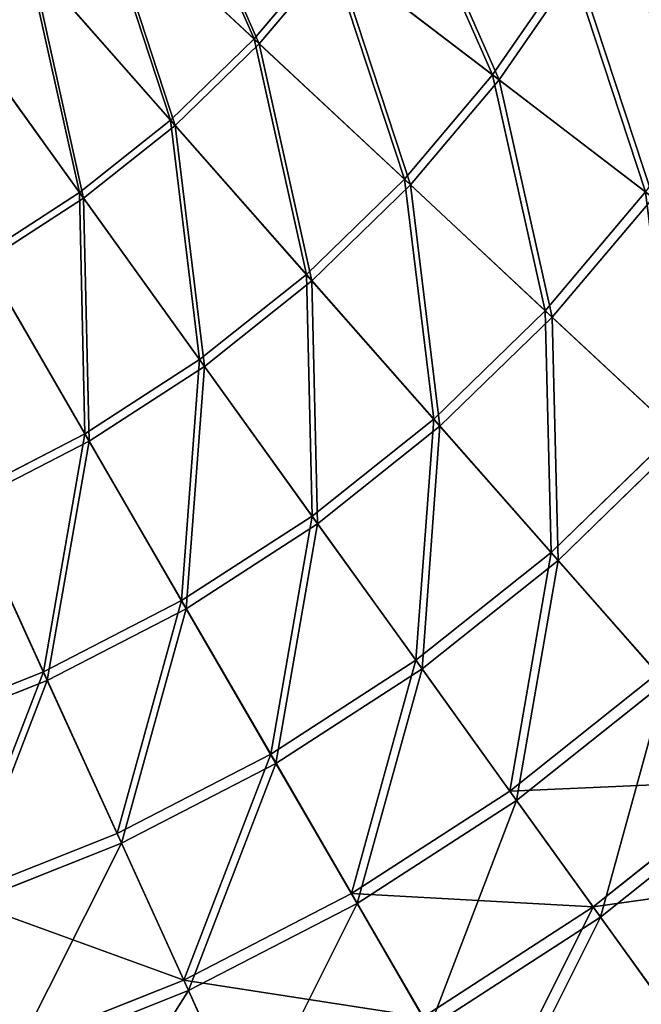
# Model space of a CAD drawing. Extents: x 0 to 335, y 0 to 335.
# Tile 22 of 101: x 210 to 252, y 48 to 114. Entities that reach past the tile are written whole.
import ezdxf

# ---------------------------------------------------------------- set-up
doc = ezdxf.new("R2010")
doc.units = 0
doc.layers.get('0').update_dxf_attribs({"color": 13, "linetype": 'CONTINUOUS'})

# ---------------------------------------------------------------- blocks, each defined once
blk = doc.blocks.new('GROUP_6')
for p, q in [((225.675, 113.025, 144.634), (215.025, 122.962, 151.515)), ((215.305, 122.701, 152.44), (226.02, 112.703, 145.517)), ((220.065, 107.575, 144.634), (210.44, 118.508, 151.515)), ((225.675, 113.025, 144.634), (230.724, 118.999, 144.634)), ((231.099, 118.712, 145.517), (226.02, 112.703, 145.517)), ((241.705, 110.606, 136.359), (230.724, 118.999, 144.634)), ((231.099, 118.712, 145.517), (242.147, 110.268, 137.192)), ((210.693, 118.221, 152.44), (220.376, 107.221, 145.517)), ((241.705, 110.606, 136.359), (246.914, 118.162, 136.359)), ((247.387, 117.869, 137.192), (242.147, 110.268, 137.192)), ((213.947, 102.701, 144.634), (205.44, 114.525, 151.515)), ((205.664, 114.214, 152.44), (214.223, 102.318, 145.517)), ((220.065, 107.575, 144.634), (225.675, 113.025, 144.634)), ((226.02, 112.703, 145.517), (220.376, 107.221, 145.517)), ((235.78, 103.596, 136.359), (225.675, 113.025, 144.634)), ((226.02, 112.703, 145.517), (236.187, 103.216, 137.192)), ((235.78, 103.596, 136.359), (241.705, 110.606, 136.359)), ((251.988, 102.746, 126.772), (241.705, 110.606, 136.359)), ((242.147, 110.268, 137.192), (236.187, 103.216, 137.192)), ((242.147, 110.268, 137.192), (252.492, 102.36, 127.547)), ((213.947, 102.701, 144.634), (220.065, 107.575, 144.634)), ((220.376, 107.221, 145.517), (214.223, 102.318, 145.517)), ((229.197, 97.201, 136.359), (220.065, 107.575, 144.634)), ((220.376, 107.221, 145.517), (229.565, 96.783, 137.192)), ((229.197, 97.201, 136.359), (235.78, 103.596, 136.359)), ((236.187, 103.216, 137.192), (229.565, 96.783, 137.192)), ((245.243, 94.766, 126.772), (235.78, 103.596, 136.359)), ((236.187, 103.216, 137.192), (245.708, 94.333, 127.547)), ((207.382, 98.45, 144.634), (213.947, 102.701, 144.634)), ((222.019, 91.481, 136.359), (213.947, 102.701, 144.634)), ((245.243, 94.766, 126.772), (251.988, 102.746, 126.772)), ((214.223, 102.318, 145.517), (207.618, 98.042, 145.517)), ((214.223, 102.318, 145.517), (222.344, 91.03, 137.192)), ((252.492, 102.36, 127.547), (245.708, 94.333, 127.547)), ((214.315, 86.493, 136.359), (207.382, 98.45, 144.634)), ((214.594, 86.012, 137.192), (207.618, 98.042, 145.517)), ((222.019, 91.481, 136.359), (229.197, 97.201, 136.359)), ((229.565, 96.783, 137.192), (222.344, 91.03, 137.192)), ((237.749, 87.486, 126.772), (229.197, 97.201, 136.359)), ((229.565, 96.783, 137.192), (238.169, 87.009, 127.547)), ((237.749, 87.486, 126.772), (245.243, 94.766, 126.772)), ((253.973, 86.621, 115.964), (245.243, 94.766, 126.772)), ((245.708, 94.333, 127.547), (238.169, 87.009, 127.547)), ((245.708, 94.333, 127.547), (254.49, 86.138, 116.673)), ((214.315, 86.493, 136.359), (222.019, 91.481, 136.359)), ((229.577, 80.975, 126.772), (222.019, 91.481, 136.359)), ((222.344, 91.03, 137.192), (214.594, 86.012, 137.192)), ((222.344, 91.03, 137.192), (229.948, 80.46, 127.547)), ((229.577, 80.975, 126.772), (237.749, 87.486, 126.772)), ((245.638, 78.524, 115.964), (237.749, 87.486, 126.772)), ((238.169, 87.009, 127.547), (229.948, 80.46, 127.547)), ((238.169, 87.009, 127.547), (246.106, 77.993, 116.673)), ((206.159, 82.284, 136.359), (214.315, 86.493, 136.359)), ((214.594, 86.012, 137.192), (206.389, 81.778, 137.192)), ((220.807, 75.297, 126.772), (214.315, 86.493, 136.359)), ((221.126, 74.748, 127.547), (214.594, 86.012, 137.192)), ((245.638, 78.524, 115.964), (253.973, 86.621, 115.964)), ((254.49, 86.138, 116.673), (246.106, 77.993, 116.673)), ((211.522, 70.506, 126.772), (206.159, 82.284, 136.359)), ((211.785, 69.928, 127.547), (206.389, 81.778, 137.192)), ((220.807, 75.297, 126.772), (229.577, 80.975, 126.772)), ((236.55, 71.284, 115.964), (229.577, 80.975, 126.772)), ((229.948, 80.46, 127.547), (221.126, 74.748, 127.547)), ((229.948, 80.46, 127.547), (236.964, 70.709, 116.673)), ((236.55, 71.284, 115.964), (245.638, 78.524, 115.964)), ((252.788, 70.402, 104.039), (245.638, 78.524, 115.964)), ((246.106, 77.993, 116.673), (236.964, 70.709, 116.673)), ((246.106, 77.993, 116.673), (253.3, 69.821, 104.675)), ((211.522, 70.506, 126.772), (220.807, 75.297, 126.772)), ((221.126, 74.748, 127.547), (211.785, 69.928, 127.547)), ((226.796, 64.969, 115.964), (220.807, 75.297, 126.772)), ((227.151, 64.356, 116.673), (221.126, 74.748, 127.547)), ((226.796, 64.969, 115.964), (236.55, 71.284, 115.964)), ((242.87, 62.5, 104.039), (236.55, 71.284, 115.964)), ((201.812, 66.647, 126.772), (211.522, 70.506, 126.772)), ((216.47, 59.64, 115.964), (211.522, 70.506, 126.772)), ((236.964, 70.709, 116.673), (227.151, 64.356, 116.673)), ((236.964, 70.709, 116.673), (243.322, 61.871, 104.675)), ((242.87, 62.5, 104.039), (252.788, 70.402, 104.039)), ((211.785, 69.928, 127.547), (202.018, 66.047, 127.547)), ((216.764, 58.996, 116.673), (211.785, 69.928, 127.547)), ((253.3, 69.821, 104.675), (243.322, 61.871, 104.675)), ((216.47, 59.64, 115.964), (226.796, 64.969, 115.964)), ((232.224, 55.608, 104.039), (226.796, 64.969, 115.964)), ((227.151, 64.356, 116.673), (216.764, 58.996, 116.673)), ((232.613, 54.938, 104.675), (227.151, 64.356, 116.673)), ((248.475, 54.708, 91.112), (259.131, 63.198, 91.112)), ((232.224, 55.608, 104.039), (242.87, 62.5, 104.039)), ((248.475, 54.708, 91.112), (242.87, 62.5, 104.039)), ((259.681, 62.572, 91.669), (248.962, 54.032, 91.669)), ((243.322, 61.871, 104.675), (232.613, 54.938, 104.675)), ((243.322, 61.871, 104.675), (248.962, 54.032, 91.669)), ((205.672, 55.349, 115.964), (216.47, 59.64, 115.964)), ((220.955, 49.792, 104.039), (216.47, 59.64, 115.964)), ((216.764, 58.996, 116.673), (205.9, 54.679, 116.673)), ((221.275, 49.087, 104.675), (216.764, 58.996, 116.673)), ((220.955, 49.792, 104.039), (232.224, 55.608, 104.039)), ((237.039, 47.304, 91.112), (232.224, 55.608, 104.039)), ((232.613, 54.938, 104.675), (221.275, 49.087, 104.675)), ((237.457, 46.583, 91.669), (232.613, 54.938, 104.675)), ((237.039, 47.304, 91.112), (248.475, 54.708, 91.112)), ((253.313, 47.984, 77.308), (248.475, 54.708, 91.112)), ((248.962, 54.032, 91.669), (237.457, 46.583, 91.669)), ((248.962, 54.032, 91.669), (253.829, 47.266, 77.78)), ((209.169, 45.109, 104.039), (220.955, 49.792, 104.039)), ((224.933, 41.056, 91.112), (220.955, 49.792, 104.039)), ((221.275, 49.087, 104.675), (209.419, 44.376, 104.675)), ((225.278, 40.298, 91.669), (221.275, 49.087, 104.675))]:
    blk.add_line(p, q)
mesh = blk.add_polyface()
corners = [(205.664, 114.214, 152.44), (200.607, 129.678, 157.895), (196.75, 126.605, 157.895), (210.693, 118.221, 152.44)]
mesh.append_faces([[corners[k] for k in face] for face in [(0, 1, 2), (1, 0, 3)]], dxfattribs={"vtx0": -1})
mesh = blk.add_polyface()
corners = [(219.151, 127.844, 151.515), (225.675, 113.025, 144.634), (215.025, 122.962, 151.515), (230.724, 118.999, 144.634)]
mesh.append_faces([[corners[k] for k in face] for face in [(0, 1, 2), (1, 0, 3)]], dxfattribs={"vtx0": -1})
mesh = blk.add_polyface()
corners = [(226.02, 112.703, 145.517), (219.455, 127.612, 152.44), (215.305, 122.701, 152.44), (231.099, 118.712, 145.517)]
mesh.append_faces([[corners[k] for k in face] for face in [(0, 1, 2), (1, 0, 3)]], dxfattribs={"vtx0": -1})
mesh = blk.add_polyface()
corners = [(251.357, 126.193, 136.359), (257.918, 111.348, 126.772), (246.914, 118.162, 136.359), (262.976, 120.491, 126.772)]
mesh.append_faces([[corners[k] for k in face] for face in [(0, 1, 2), (1, 0, 3)]], dxfattribs={"vtx0": -1})
mesh = blk.add_polyface()
corners = [(258.458, 111.014, 127.547), (251.856, 125.948, 137.192), (247.387, 117.869, 137.192), (263.546, 120.211, 127.547)]
mesh.append_faces([[corners[k] for k in face] for face in [(0, 1, 2), (1, 0, 3)]], dxfattribs={"vtx0": -1})
mesh = blk.add_polyface()
corners = [(235.163, 125.438, 144.634), (241.705, 110.606, 136.359), (230.724, 118.999, 144.634), (246.914, 118.162, 136.359)]
mesh.append_faces([[corners[k] for k in face] for face in [(0, 1, 2), (1, 0, 3)]], dxfattribs={"vtx0": -1})
mesh = blk.add_polyface()
corners = [(242.147, 110.268, 137.192), (235.564, 125.19, 145.517), (231.099, 118.712, 145.517), (247.387, 117.869, 137.192)]
mesh.append_faces([[corners[k] for k in face] for face in [(0, 1, 2), (1, 0, 3)]], dxfattribs={"vtx0": -1})
mesh = blk.add_polyface()
corners = [(215.025, 122.962, 151.515), (220.065, 107.575, 144.634), (210.44, 118.508, 151.515), (225.675, 113.025, 144.634)]
mesh.append_faces([[corners[k] for k in face] for face in [(0, 1, 2), (1, 0, 3)]], dxfattribs={"vtx0": -1})
mesh = blk.add_polyface()
corners = [(220.376, 107.221, 145.517), (215.305, 122.701, 152.44), (210.693, 118.221, 152.44), (226.02, 112.703, 145.517)]
mesh.append_faces([[corners[k] for k in face] for face in [(0, 1, 2), (1, 0, 3)]], dxfattribs={"vtx0": -1})
mesh = blk.add_polyface()
corners = [(210.44, 118.508, 151.515), (213.947, 102.701, 144.634), (205.44, 114.525, 151.515), (220.065, 107.575, 144.634)]
mesh.append_faces([[corners[k] for k in face] for face in [(0, 1, 2), (1, 0, 3)]], dxfattribs={"vtx0": -1})
mesh = blk.add_polyface()
corners = [(230.724, 118.999, 144.634), (235.78, 103.596, 136.359), (225.675, 113.025, 144.634), (241.705, 110.606, 136.359)]
mesh.append_faces([[corners[k] for k in face] for face in [(0, 1, 2), (1, 0, 3)]], dxfattribs={"vtx0": -1})
mesh = blk.add_polyface()
corners = [(236.187, 103.216, 137.192), (231.099, 118.712, 145.517), (226.02, 112.703, 145.517), (242.147, 110.268, 137.192)]
mesh.append_faces([[corners[k] for k in face] for face in [(0, 1, 2), (1, 0, 3)]], dxfattribs={"vtx0": -1})
mesh = blk.add_polyface()
corners = [(214.223, 102.318, 145.517), (210.693, 118.221, 152.44), (205.664, 114.214, 152.44), (220.376, 107.221, 145.517)]
mesh.append_faces([[corners[k] for k in face] for face in [(0, 1, 2), (1, 0, 3)]], dxfattribs={"vtx0": -1})
mesh = blk.add_polyface()
corners = [(246.914, 118.162, 136.359), (251.988, 102.746, 126.772), (241.705, 110.606, 136.359), (257.918, 111.348, 126.772)]
mesh.append_faces([[corners[k] for k in face] for face in [(0, 1, 2), (1, 0, 3)]], dxfattribs={"vtx0": -1})
mesh = blk.add_polyface()
corners = [(252.492, 102.36, 127.547), (247.387, 117.869, 137.192), (242.147, 110.268, 137.192), (258.458, 111.014, 127.547)]
mesh.append_faces([[corners[k] for k in face] for face in [(0, 1, 2), (1, 0, 3)]], dxfattribs={"vtx0": -1})
mesh = blk.add_polyface()
corners = [(205.44, 114.525, 151.515), (207.382, 98.45, 144.634), (200.075, 111.051, 151.515), (213.947, 102.701, 144.634)]
mesh.append_faces([[corners[k] for k in face] for face in [(0, 1, 2), (1, 0, 3)]], dxfattribs={"vtx0": -1})
mesh = blk.add_polyface()
corners = [(207.618, 98.042, 145.517), (205.664, 114.214, 152.44), (200.267, 110.72, 152.44), (214.223, 102.318, 145.517)]
mesh.append_faces([[corners[k] for k in face] for face in [(0, 1, 2), (1, 0, 3)]], dxfattribs={"vtx0": -1})
mesh = blk.add_polyface()
corners = [(225.675, 113.025, 144.634), (229.197, 97.201, 136.359), (220.065, 107.575, 144.634), (235.78, 103.596, 136.359)]
mesh.append_faces([[corners[k] for k in face] for face in [(0, 1, 2), (1, 0, 3)]], dxfattribs={"vtx0": -1})
mesh = blk.add_polyface()
corners = [(229.565, 96.783, 137.192), (226.02, 112.703, 145.517), (220.376, 107.221, 145.517), (236.187, 103.216, 137.192)]
mesh.append_faces([[corners[k] for k in face] for face in [(0, 1, 2), (1, 0, 3)]], dxfattribs={"vtx0": -1})
mesh = blk.add_polyface()
corners = [(241.705, 110.606, 136.359), (245.243, 94.766, 126.772), (235.78, 103.596, 136.359), (251.988, 102.746, 126.772)]
mesh.append_faces([[corners[k] for k in face] for face in [(0, 1, 2), (1, 0, 3)]], dxfattribs={"vtx0": -1})
mesh = blk.add_polyface()
corners = [(245.708, 94.333, 127.547), (242.147, 110.268, 137.192), (236.187, 103.216, 137.192), (252.492, 102.36, 127.547)]
mesh.append_faces([[corners[k] for k in face] for face in [(0, 1, 2), (1, 0, 3)]], dxfattribs={"vtx0": -1})
mesh = blk.add_polyface()
corners = [(220.065, 107.575, 144.634), (222.019, 91.481, 136.359), (213.947, 102.701, 144.634), (229.197, 97.201, 136.359)]
mesh.append_faces([[corners[k] for k in face] for face in [(0, 1, 2), (1, 0, 3)]], dxfattribs={"vtx0": -1})
mesh = blk.add_polyface()
corners = [(222.344, 91.03, 137.192), (220.376, 107.221, 145.517), (214.223, 102.318, 145.517), (229.565, 96.783, 137.192)]
mesh.append_faces([[corners[k] for k in face] for face in [(0, 1, 2), (1, 0, 3)]], dxfattribs={"vtx0": -1})
mesh = blk.add_polyface()
corners = [(235.78, 103.596, 136.359), (237.749, 87.486, 126.772), (229.197, 97.201, 136.359), (245.243, 94.766, 126.772)]
mesh.append_faces([[corners[k] for k in face] for face in [(0, 1, 2), (1, 0, 3)]], dxfattribs={"vtx0": -1})
mesh = blk.add_polyface()
corners = [(238.169, 87.009, 127.547), (236.187, 103.216, 137.192), (229.565, 96.783, 137.192), (245.708, 94.333, 127.547)]
mesh.append_faces([[corners[k] for k in face] for face in [(0, 1, 2), (1, 0, 3)]], dxfattribs={"vtx0": -1})
mesh = blk.add_polyface()
corners = [(213.947, 102.701, 144.634), (214.315, 86.493, 136.359), (207.382, 98.45, 144.634), (222.019, 91.481, 136.359)]
mesh.append_faces([[corners[k] for k in face] for face in [(0, 1, 2), (1, 0, 3)]], dxfattribs={"vtx0": -1})
mesh = blk.add_polyface()
corners = [(251.988, 102.746, 126.772), (253.973, 86.621, 115.964), (245.243, 94.766, 126.772), (261.474, 95.496, 115.964)]
mesh.append_faces([[corners[k] for k in face] for face in [(0, 1, 2), (1, 0, 3)]], dxfattribs={"vtx0": -1})
mesh = blk.add_polyface()
corners = [(214.594, 86.012, 137.192), (214.223, 102.318, 145.517), (207.618, 98.042, 145.517), (222.344, 91.03, 137.192)]
mesh.append_faces([[corners[k] for k in face] for face in [(0, 1, 2), (1, 0, 3)]], dxfattribs={"vtx0": -1})
mesh = blk.add_polyface()
corners = [(254.49, 86.138, 116.673), (252.492, 102.36, 127.547), (245.708, 94.333, 127.547), (262.036, 95.066, 116.673)]
mesh.append_faces([[corners[k] for k in face] for face in [(0, 1, 2), (1, 0, 3)]], dxfattribs={"vtx0": -1})
mesh = blk.add_polyface()
corners = [(207.382, 98.45, 144.634), (206.159, 82.284, 136.359), (200.431, 94.863, 144.634), (214.315, 86.493, 136.359)]
mesh.append_faces([[corners[k] for k in face] for face in [(0, 1, 2), (1, 0, 3)]], dxfattribs={"vtx0": -1})
mesh = blk.add_polyface()
corners = [(206.389, 81.778, 137.192), (207.618, 98.042, 145.517), (200.626, 94.433, 145.517), (214.594, 86.012, 137.192)]
mesh.append_faces([[corners[k] for k in face] for face in [(0, 1, 2), (1, 0, 3)]], dxfattribs={"vtx0": -1})
mesh = blk.add_polyface()
corners = [(229.197, 97.201, 136.359), (229.577, 80.975, 126.772), (222.019, 91.481, 136.359), (237.749, 87.486, 126.772)]
mesh.append_faces([[corners[k] for k in face] for face in [(0, 1, 2), (1, 0, 3)]], dxfattribs={"vtx0": -1})
mesh = blk.add_polyface()
corners = [(229.948, 80.46, 127.547), (229.565, 96.783, 137.192), (222.344, 91.03, 137.192), (238.169, 87.009, 127.547)]
mesh.append_faces([[corners[k] for k in face] for face in [(0, 1, 2), (1, 0, 3)]], dxfattribs={"vtx0": -1})
mesh = blk.add_polyface()
corners = [(245.243, 94.766, 126.772), (245.638, 78.524, 115.964), (237.749, 87.486, 126.772), (253.973, 86.621, 115.964)]
mesh.append_faces([[corners[k] for k in face] for face in [(0, 1, 2), (1, 0, 3)]], dxfattribs={"vtx0": -1})
mesh = blk.add_polyface()
corners = [(246.106, 77.993, 116.673), (245.708, 94.333, 127.547), (238.169, 87.009, 127.547), (254.49, 86.138, 116.673)]
mesh.append_faces([[corners[k] for k in face] for face in [(0, 1, 2), (1, 0, 3)]], dxfattribs={"vtx0": -1})
mesh = blk.add_polyface()
corners = [(222.019, 91.481, 136.359), (220.807, 75.297, 126.772), (214.315, 86.493, 136.359), (229.577, 80.975, 126.772)]
mesh.append_faces([[corners[k] for k in face] for face in [(0, 1, 2), (1, 0, 3)]], dxfattribs={"vtx0": -1})
mesh = blk.add_polyface()
corners = [(221.126, 74.748, 127.547), (222.344, 91.03, 137.192), (214.594, 86.012, 137.192), (229.948, 80.46, 127.547)]
mesh.append_faces([[corners[k] for k in face] for face in [(0, 1, 2), (1, 0, 3)]], dxfattribs={"vtx0": -1})
mesh = blk.add_polyface()
corners = [(237.749, 87.486, 126.772), (236.55, 71.284, 115.964), (229.577, 80.975, 126.772), (245.638, 78.524, 115.964)]
mesh.append_faces([[corners[k] for k in face] for face in [(0, 1, 2), (1, 0, 3)]], dxfattribs={"vtx0": -1})
mesh = blk.add_polyface()
corners = [(236.964, 70.709, 116.673), (238.169, 87.009, 127.547), (229.948, 80.46, 127.547), (246.106, 77.993, 116.673)]
mesh.append_faces([[corners[k] for k in face] for face in [(0, 1, 2), (1, 0, 3)]], dxfattribs={"vtx0": -1})
mesh = blk.add_polyface()
corners = [(214.315, 86.493, 136.359), (211.522, 70.506, 126.772), (206.159, 82.284, 136.359), (220.807, 75.297, 126.772)]
mesh.append_faces([[corners[k] for k in face] for face in [(0, 1, 2), (1, 0, 3)]], dxfattribs={"vtx0": -1})
mesh = blk.add_polyface()
corners = [(211.785, 69.928, 127.547), (214.594, 86.012, 137.192), (206.389, 81.778, 137.192), (221.126, 74.748, 127.547)]
mesh.append_faces([[corners[k] for k in face] for face in [(0, 1, 2), (1, 0, 3)]], dxfattribs={"vtx0": -1})
mesh = blk.add_polyface()
corners = [(253.973, 86.621, 115.964), (252.788, 70.402, 104.039), (245.638, 78.524, 115.964), (261.885, 79.239, 104.039)]
mesh.append_faces([[corners[k] for k in face] for face in [(0, 1, 2), (1, 0, 3)]], dxfattribs={"vtx0": -1})
mesh = blk.add_polyface()
corners = [(253.3, 69.821, 104.675), (254.49, 86.138, 116.673), (246.106, 77.993, 116.673), (262.451, 78.711, 104.675)]
mesh.append_faces([[corners[k] for k in face] for face in [(0, 1, 2), (1, 0, 3)]], dxfattribs={"vtx0": -1})
mesh = blk.add_polyface()
corners = [(206.159, 82.284, 136.359), (201.812, 66.647, 126.772), (197.629, 78.895, 136.359), (211.522, 70.506, 126.772)]
mesh.append_faces([[corners[k] for k in face] for face in [(0, 1, 2), (1, 0, 3)]], dxfattribs={"vtx0": -1})
mesh = blk.add_polyface()
corners = [(202.018, 66.047, 127.547), (206.389, 81.778, 137.192), (197.809, 78.369, 137.192), (211.785, 69.928, 127.547)]
mesh.append_faces([[corners[k] for k in face] for face in [(0, 1, 2), (1, 0, 3)]], dxfattribs={"vtx0": -1})
mesh = blk.add_polyface()
corners = [(229.577, 80.975, 126.772), (226.796, 64.969, 115.964), (220.807, 75.297, 126.772), (236.55, 71.284, 115.964)]
mesh.append_faces([[corners[k] for k in face] for face in [(0, 1, 2), (1, 0, 3)]], dxfattribs={"vtx0": -1})
mesh = blk.add_polyface()
corners = [(227.151, 64.356, 116.673), (229.948, 80.46, 127.547), (221.126, 74.748, 127.547), (236.964, 70.709, 116.673)]
mesh.append_faces([[corners[k] for k in face] for face in [(0, 1, 2), (1, 0, 3)]], dxfattribs={"vtx0": -1})
mesh = blk.add_polyface()
corners = [(245.638, 78.524, 115.964), (242.87, 62.5, 104.039), (236.55, 71.284, 115.964), (252.788, 70.402, 104.039)]
mesh.append_faces([[corners[k] for k in face] for face in [(0, 1, 2), (1, 0, 3)]], dxfattribs={"vtx0": -1})
mesh = blk.add_polyface()
corners = [(243.322, 61.871, 104.675), (246.106, 77.993, 116.673), (236.964, 70.709, 116.673), (253.3, 69.821, 104.675)]
mesh.append_faces([[corners[k] for k in face] for face in [(0, 1, 2), (1, 0, 3)]], dxfattribs={"vtx0": -1})
mesh = blk.add_polyface()
corners = [(220.807, 75.297, 126.772), (216.47, 59.64, 115.964), (211.522, 70.506, 126.772), (226.796, 64.969, 115.964)]
mesh.append_faces([[corners[k] for k in face] for face in [(0, 1, 2), (1, 0, 3)]], dxfattribs={"vtx0": -1})
mesh = blk.add_polyface()
corners = [(216.764, 58.996, 116.673), (221.126, 74.748, 127.547), (211.785, 69.928, 127.547), (227.151, 64.356, 116.673)]
mesh.append_faces([[corners[k] for k in face] for face in [(0, 1, 2), (1, 0, 3)]], dxfattribs={"vtx0": -1})
mesh = blk.add_polyface()
corners = [(236.55, 71.284, 115.964), (232.224, 55.608, 104.039), (226.796, 64.969, 115.964), (242.87, 62.5, 104.039)]
mesh.append_faces([[corners[k] for k in face] for face in [(0, 1, 2), (1, 0, 3)]], dxfattribs={"vtx0": -1})
mesh = blk.add_polyface()
corners = [(211.522, 70.506, 126.772), (205.672, 55.349, 115.964), (201.812, 66.647, 126.772), (216.47, 59.64, 115.964)]
mesh.append_faces([[corners[k] for k in face] for face in [(0, 1, 2), (1, 0, 3)]], dxfattribs={"vtx0": -1})
mesh = blk.add_polyface()
corners = [(232.613, 54.938, 104.675), (236.964, 70.709, 116.673), (227.151, 64.356, 116.673), (243.322, 61.871, 104.675)]
mesh.append_faces([[corners[k] for k in face] for face in [(0, 1, 2), (1, 0, 3)]], dxfattribs={"vtx0": -1})
mesh = blk.add_polyface()
corners = [(242.87, 62.5, 104.039), (259.131, 63.198, 91.112), (248.475, 54.708, 91.112), (252.788, 70.402, 104.039)]
mesh.append_faces([[corners[k] for k in face] for face in [(0, 1, 2), (1, 0, 3)]], dxfattribs={"vtx0": -1})
mesh = blk.add_polyface()
corners = [(205.9, 54.679, 116.673), (211.785, 69.928, 127.547), (202.018, 66.047, 127.547), (216.764, 58.996, 116.673)]
mesh.append_faces([[corners[k] for k in face] for face in [(0, 1, 2), (1, 0, 3)]], dxfattribs={"vtx0": -1})
mesh = blk.add_polyface()
corners = [(253.3, 69.821, 104.675), (248.962, 54.032, 91.669), (259.681, 62.572, 91.669), (243.322, 61.871, 104.675)]
mesh.append_faces([[corners[k] for k in face] for face in [(0, 1, 2), (1, 0, 3)]], dxfattribs={"vtx0": -1})
mesh = blk.add_polyface()
corners = [(226.796, 64.969, 115.964), (220.955, 49.792, 104.039), (216.47, 59.64, 115.964), (232.224, 55.608, 104.039)]
mesh.append_faces([[corners[k] for k in face] for face in [(0, 1, 2), (1, 0, 3)]], dxfattribs={"vtx0": -1})
mesh = blk.add_polyface()
corners = [(221.275, 49.087, 104.675), (227.151, 64.356, 116.673), (216.764, 58.996, 116.673), (232.613, 54.938, 104.675)]
mesh.append_faces([[corners[k] for k in face] for face in [(0, 1, 2), (1, 0, 3)]], dxfattribs={"vtx0": -1})
mesh = blk.add_polyface()
corners = [(248.475, 54.708, 91.112), (264.604, 56.98, 77.308), (253.313, 47.984, 77.308), (259.131, 63.198, 91.112)]
mesh.append_faces([[corners[k] for k in face] for face in [(0, 1, 2), (1, 0, 3)]], dxfattribs={"vtx0": -1})
mesh = blk.add_polyface()
corners = [(232.224, 55.608, 104.039), (248.475, 54.708, 91.112), (237.039, 47.304, 91.112), (242.87, 62.5, 104.039)]
mesh.append_faces([[corners[k] for k in face] for face in [(0, 1, 2), (1, 0, 3)]], dxfattribs={"vtx0": -1})
mesh = blk.add_polyface()
corners = [(259.681, 62.572, 91.669), (253.829, 47.266, 77.78), (265.188, 56.316, 77.78), (248.962, 54.032, 91.669)]
mesh.append_faces([[corners[k] for k in face] for face in [(0, 1, 2), (1, 0, 3)]], dxfattribs={"vtx0": -1})
mesh = blk.add_polyface()
corners = [(243.322, 61.871, 104.675), (237.457, 46.583, 91.669), (248.962, 54.032, 91.669), (232.613, 54.938, 104.675)]
mesh.append_faces([[corners[k] for k in face] for face in [(0, 1, 2), (1, 0, 3)]], dxfattribs={"vtx0": -1})
mesh = blk.add_polyface()
corners = [(205.672, 55.349, 115.964), (220.955, 49.792, 104.039), (209.169, 45.109, 104.039), (216.47, 59.64, 115.964)]
mesh.append_faces([[corners[k] for k in face] for face in [(0, 1, 2), (1, 0, 3)]], dxfattribs={"vtx0": -1})
mesh = blk.add_polyface()
corners = [(216.764, 58.996, 116.673), (209.419, 44.376, 104.675), (221.275, 49.087, 104.675), (205.9, 54.679, 116.673)]
mesh.append_faces([[corners[k] for k in face] for face in [(0, 1, 2), (1, 0, 3)]], dxfattribs={"vtx0": -1})
mesh = blk.add_polyface()
corners = [(220.955, 49.792, 104.039), (237.039, 47.304, 91.112), (224.933, 41.056, 91.112), (232.224, 55.608, 104.039)]
mesh.append_faces([[corners[k] for k in face] for face in [(0, 1, 2), (1, 0, 3)]], dxfattribs={"vtx0": -1})
mesh = blk.add_polyface()
corners = [(232.613, 54.938, 104.675), (225.278, 40.298, 91.669), (237.457, 46.583, 91.669), (221.275, 49.087, 104.675)]
mesh.append_faces([[corners[k] for k in face] for face in [(0, 1, 2), (1, 0, 3)]], dxfattribs={"vtx0": -1})
mesh = blk.add_polyface()
corners = [(241.195, 40.138, 77.308), (248.475, 54.708, 91.112), (253.313, 47.984, 77.308), (237.039, 47.304, 91.112)]
mesh.append_faces([[corners[k] for k in face] for face in [(0, 1, 2), (1, 0, 3)]], dxfattribs={"vtx0": -1})
mesh = blk.add_polyface()
corners = [(248.962, 54.032, 91.669), (241.638, 39.373, 77.78), (253.829, 47.266, 77.78), (237.457, 46.583, 91.669)]
mesh.append_faces([[corners[k] for k in face] for face in [(0, 1, 2), (1, 0, 3)]], dxfattribs={"vtx0": -1})
mesh = blk.add_polyface()
corners = [(209.169, 45.109, 104.039), (224.933, 41.056, 91.112), (212.272, 36.025, 91.112), (220.955, 49.792, 104.039)]
mesh.append_faces([[corners[k] for k in face] for face in [(0, 1, 2), (1, 0, 3)]], dxfattribs={"vtx0": -1})
mesh = blk.add_polyface()
corners = [(221.275, 49.087, 104.675), (212.541, 35.237, 91.669), (225.278, 40.298, 91.669), (209.419, 44.376, 104.675)]
mesh.append_faces([[corners[k] for k in face] for face in [(0, 1, 2), (1, 0, 3)]], dxfattribs={"vtx0": -1})
blk = doc.blocks.new('GROUP_1')
blk.add_blockref('GROUP_6', (0, 0))

msp = doc.modelspace()

# ---------------------------------------------------------------- block references
msp.add_blockref('GROUP_1', (0, 0))

doc.saveas('drawing.dxf')
